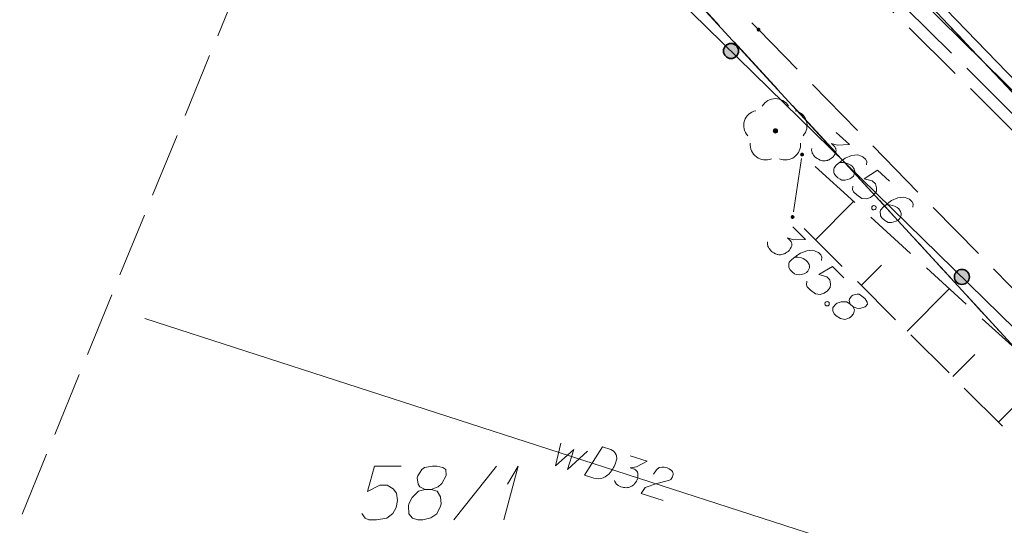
# Model space of a CAD drawing. Header units: metres. Extents: x 5554594 to 5556205, y 5636132 to 5636668.
# Tile 62 of 168: x 5555315 to 5555338, y 5636250 to 5636262. Entities that reach past the tile are written whole.
import ezdxf

# ---------------------------------------------------------------- set-up
doc = ezdxf.new("R2010")
doc.units = ezdxf.units.M
doc.header["$MEASUREMENT"] = 0
doc.header["$XCLIPFRAME"] = 0
for name, pattern in [('03-linia 3 1', [2, 1.5, -0.5]), ('L_0_05', [1.75, 1.25, -0.5]), ('L_0_06', [2, 1.5, -0.5]), ('PRZER1-1', [2, 1, -1]), ('PRZER3-1', [4, 3, -1])]:
    doc.linetypes.add(name, pattern=pattern)
for name, color, linetype, lineweight in [('#digitalizacja', 7, 'Continuous', 18), ('#RASTER', 7, 'Continuous', 18), ('#skartowane', 7, 'Continuous', 18)]:
    doc.layers.add(name, color=color, linetype=linetype, lineweight=lineweight)
for name, color, linetype, lineweight, true_color in [('GESDZI', 18, 'Continuous', 18, 0x0a0909), ('GESDZI_O', 18, 'Continuous', 18, 0x0a0909), ('GESKKL', 96, 'PRZER3-1', 18, 0x008000), ('GESUZY', 96, 'PRZER1-1', 18, 0x008000)]:
    doc.layers.add(name, color=color, linetype=linetype, lineweight=lineweight, true_color=true_color)
picture_1 = doc.add_image_def('image1.tif', size_in_pixel=(18897, 11811))

# ---------------------------------------------------------------- blocks, each defined once
blk = doc.blocks.new('OBOP02_01')
at = {"linetype": 'Continuous', "lineweight": 18}
blk.add_hatch(color=0, dxfattribs=at).paths.add_polyline_path([(0, -0.1, 1), (0, 0.1, 1)])
at = {"color": 0, "linetype": 'Continuous', "lineweight": 18}
blk.add_circle((0, 0), 0.1, dxfattribs=at)
for centre, radius, start, end in [((0, 0.8), 0.7, 29.8459, 150.1541), ((-0.77, 0.25), 0.7, 101.6336, 222.6627), ((0.77, 0.25), 0.7, 317.3373, 78.3664), ((-0.46, -0.64), 0.71, 174.3693, 292.5572), ((0.46, -0.64), 0.71, 247.4428, 5.6307)]:
    blk.add_arc(centre, radius, start, end, dxfattribs=at)
blk = doc.blocks.new('*U180')
at = {"layer": 'GESDZI_O', "color": 96, "linetype": 'ByBlock', "lineweight": 18}
for q in [(5555326.505, 5636250.108), (5555326.594, 5636250.935)]:
    blk.add_line((5555326.84, 5636251.358), q, dxfattribs=at)

msp = doc.modelspace()

# ---------------------------------------------------------------- hatches: boundary and pattern name
at = {"layer": '#skartowane', "linetype": 'Continuous', "lineweight": 18}
h = msp.add_hatch(color=7, dxfattribs=at)
edge = h.paths.add_edge_path()
edge.add_arc((5555332.42, 5636261.49), 0.045, 0, 360)
at = {"layer": '#skartowane', "linetype": 'Continuous', "lineweight": 35}
h = msp.add_hatch(color=7, dxfattribs=at)
edge = h.paths.add_edge_path()
edge.add_arc((5555331.78, 5636260.995), 0.175, 0, 360)
at = {"layer": '#skartowane', "linetype": 'Continuous', "lineweight": 18}
h = msp.add_hatch(color=7, dxfattribs=at)
edge = h.paths.add_edge_path()
edge.add_arc((5555333.43, 5636258.59), 0.045, 0, 360)
h = msp.add_hatch(color=7, dxfattribs=at)
edge = h.paths.add_edge_path()
edge.add_arc((5555333.21, 5636257.14), 0.045, 0, 360)
at = {"layer": '#skartowane', "linetype": 'Continuous', "lineweight": 35}
h = msp.add_hatch(color=7, dxfattribs=at)
edge = h.paths.add_edge_path()
edge.add_arc((5555337.14, 5636255.749), 0.175, 0, 360)

# ---------------------------------------------------------------- linework, layer by layer
at = {"layer": '#digitalizacja', "color": 5, "linetype": 'Continuous', "lineweight": 18}
msp.add_line((5555362.515, 5636240.453), (5555318.172, 5636254.781), dxfattribs=at)
at = {"layer": '#digitalizacja', "color": 1, "linetype": 'Continuous', "lineweight": 18, "flags": 128}
msp.add_lwpolyline([(5555362.178, 5636234.874), (5555359.391, 5636237.572), (5555353.174, 5636244.158), (5555345.899, 5636252.79), (5555338.891, 5636259.771), (5555326.374, 5636272.703), (5555325.116, 5636272.658), (5555315.207, 5636286.612), (5555312.106, 5636283.666), (5555310.614, 5636282.049), (5555309.536, 5636279.754), (5555305.231, 5636281.875)], dxfattribs=at)
at = {"layer": '#digitalizacja', "color": 5, "linetype": 'Continuous', "lineweight": 18, "flags": 128}
for points in [[(5555327.828, 5636251.892), (5555327.708, 5636251.366), (5555328.128, 5636251.745), (5555327.983, 5636251.277), (5555328.45, 5636251.703)], [(5555328.798, 5636251.802), (5555328.989, 5636251.74), (5555329.027, 5636251.722), (5555329.042, 5636251.711), (5555329.067, 5636251.69), (5555329.08, 5636251.674), (5555329.093, 5636251.657), (5555329.112, 5636251.62), (5555329.122, 5636251.592), (5555329.131, 5636251.527), (5555329.092, 5636251.403), (5555329.068, 5636251.349), (5555329.053, 5636251.322), (5555329.038, 5636251.296), (5555329.024, 5636251.27), (5555329.003, 5636251.245), (5555328.981, 5636251.215), (5555328.942, 5636251.172), (5555328.924, 5636251.153), (5555328.859, 5636251.106), (5555328.809, 5636251.085), (5555328.755, 5636251.071), (5555328.697, 5636251.065), (5555328.648, 5636251.068), (5555328.596, 5636251.079), (5555328.377, 5636251.15), (5555328.798, 5636251.802)], [(5555329.439, 5636251.595), (5555329.832, 5636251.468), (5555329.585, 5636251.337), (5555329.442, 5636251.315), (5555329.543, 5636251.282), (5555329.563, 5636251.269), (5555329.573, 5636251.26), (5555329.582, 5636251.251), (5555329.592, 5636251.241), (5555329.609, 5636251.217), (5555329.614, 5636251.197), (5555329.62, 5636251.176), (5555329.62, 5636251.158), (5555329.619, 5636251.115), (5555329.614, 5636251.079), (5555329.608, 5636251.062), (5555329.601, 5636251.04), (5555329.584, 5636251.008), (5555329.572, 5636250.987), (5555329.559, 5636250.967), (5555329.548, 5636250.952), (5555329.538, 5636250.942), (5555329.529, 5636250.933), (5555329.52, 5636250.923), (5555329.503, 5636250.91), (5555329.479, 5636250.893), (5555329.457, 5636250.882), (5555329.442, 5636250.874), (5555329.421, 5636250.868), (5555329.401, 5636250.862), (5555329.375, 5636250.858), (5555329.362, 5636250.856), (5555329.319, 5636250.858), (5555329.283, 5636250.863), (5555329.259, 5636250.865), (5555329.22, 5636250.878), (5555329.176, 5636250.898), (5555329.161, 5636250.909), (5555329.146, 5636250.92), (5555329.131, 5636250.931), (5555329.118, 5636250.948), (5555329.105, 5636250.964), (5555329.084, 5636250.996), (5555329.074, 5636251.024)], [(5555329.984, 5636251.17), (5555330.047, 5636251.268), (5555330.114, 5636251.321), (5555330.173, 5636251.333), (5555330.229, 5636251.333), (5555330.271, 5636251.326), (5555330.299, 5636251.317), (5555330.347, 5636251.295), (5555330.378, 5636251.273), (5555330.393, 5636251.262), (5555330.421, 5636251.234), (5555330.43, 5636251.206), (5555330.434, 5636251.18), (5555330.435, 5636251.161), (5555330.433, 5636251.137), (5555330.424, 5636251.109), (5555330.409, 5636251.083), (5555330.398, 5636251.068), (5555330.38, 5636251.049), (5555330.355, 5636251.032), (5555330.333, 5636251.02), (5555330.057, 5636250.954), (5555329.786, 5636250.862), (5555329.697, 5636250.723), (5555330.209, 5636250.558)]]:
    msp.add_lwpolyline(points, dxfattribs=at)
at = {"layer": '#skartowane', "color": 7, "linetype": 'Continuous', "lineweight": 35}
msp.add_line((5555346.65, 5636251.86), (5555332.41, 5636265.9), dxfattribs=at)
at = {"layer": '#skartowane', "color": 7, "linetype": 'L_0_06', "lineweight": 18, "flags": 128}
msp.add_lwpolyline([(5555319.91, 5636279.38), (5555323.03, 5636275.28), (5555329.28, 5636268.46), (5555334.03, 5636263.4), (5555345.03, 5636252.49), (5555346.54, 5636251.45), (5555345.73, 5636247.93), (5555332.42, 5636261.49), (5555327.2, 5636266.8), (5555317.86, 5636277.41), (5555315.42, 5636280.01), (5555313.35, 5636281.16), (5555310.91, 5636281.48), (5555308.55, 5636280.93), (5555307.33, 5636278.49), (5555300.21, 5636263.98), (5555298.84, 5636260.31), (5555299.74, 5636259.03), (5555298.26, 5636255.27), (5555297.04, 5636255.1), (5555292.88, 5636247), (5555292.08, 5636246.05), (5555288.59, 5636239.37), (5555285.9, 5636234.86), (5555282.53, 5636231.41), (5555279.83, 5636229.99), (5555275.41, 5636228.95), (5555271.53, 5636229.31), (5555268.13, 5636230.4), (5555264.62, 5636232.17), (5555253.07, 5636239.68), (5555243.27, 5636245.93), (5555229.11, 5636254.41), (5555220.5, 5636258.77), (5555213.45, 5636261.65), (5555208.14, 5636263.06), (5555202.51, 5636263.31), (5555198.72, 5636262.51), (5555193.02, 5636260.05), (5555189.79, 5636257.33), (5555186.81, 5636252.47), (5555184.72, 5636245.33), (5555179.71, 5636245.97), (5555181.09, 5636251.46), (5555182.84, 5636255.67), (5555185.21, 5636259.68), (5555188.88, 5636264.05), (5555188.73, 5636266.82), (5555186.51, 5636270.36), (5555177.24, 5636279.14), (5555172.12, 5636284.35), (5555168.67, 5636288.73), (5555165.68, 5636293.64), (5555163.11, 5636298.61), (5555159.69, 5636305.28), (5555154.96, 5636314.88), (5555157.25, 5636316.15), (5555161.87, 5636306.69), (5555165.41, 5636299.79), (5555167.81, 5636295.12), (5555170.82, 5636290.32), (5555174.09, 5636286.04), (5555178.95, 5636281.15), (5555193.27, 5636269.09), (5555198.74, 5636266.34), (5555202.91, 5636266.53), (5555208.67, 5636266.05), (5555214.33, 5636264.32), (5555221.74, 5636261.36), (5555230.37, 5636257.02), (5555244.89, 5636248.46), (5555254.7, 5636242.22), (5555266.71, 5636234.85), (5555271.59, 5636232.9), (5555275.32, 5636232.51), (5555278.58, 5636233.38), (5555282.52, 5636236.11), (5555285.35, 5636239.7), (5555289.44, 5636247.37), (5555294.78, 5636258.52), (5555297.61, 5636265.12), (5555304.52, 5636279.57), (5555309.3, 5636287.58), (5555310.96, 5636291.13)], dxfattribs=at)
at = {"layer": '#skartowane', "color": 7, "linetype": '03-linia 3 1', "lineweight": 18, "flags": 128}
msp.add_lwpolyline([(5555345.03, 5636252.49), (5555345.22, 5636252.71), (5555334.19, 5636263.62), (5555329.47, 5636268.59), (5555323.23, 5636275.49), (5555320.2, 5636279.58)], dxfattribs=at)
at = {"layer": '#skartowane', "color": 7, "linetype": 'Continuous', "lineweight": 35, "flags": 128}
msp.add_lwpolyline([(5555344.05, 5636245.95), (5555345.18, 5636247.88), (5555328.72, 5636263.99)], dxfattribs=at)
at = {"layer": '#skartowane', "color": 7, "linetype": 'Continuous', "lineweight": 18, "flags": 128}
for points in [[(5555334.222, 5636259.1), (5555334.528, 5636258.822), (5555334.248, 5636258.805), (5555334.109, 5636258.844), (5555334.187, 5636258.772), (5555334.201, 5636258.752), (5555334.205, 5636258.74), (5555334.21, 5636258.728), (5555334.215, 5636258.715), (5555334.221, 5636258.686), (5555334.217, 5636258.665), (5555334.214, 5636258.644), (5555334.207, 5636258.627), (5555334.187, 5636258.589), (5555334.168, 5636258.558), (5555334.156, 5636258.545), (5555334.14, 5636258.528), (5555334.112, 5636258.506), (5555334.092, 5636258.492), (5555334.071, 5636258.479), (5555334.055, 5636258.47), (5555334.043, 5636258.465), (5555334.03, 5636258.46), (5555334.018, 5636258.455), (5555333.997, 5636258.45), (5555333.968, 5636258.445), (5555333.943, 5636258.443), (5555333.927, 5636258.443), (5555333.906, 5636258.446), (5555333.885, 5636258.449), (5555333.859, 5636258.456), (5555333.846, 5636258.46), (5555333.808, 5636258.479), (5555333.778, 5636258.499), (5555333.756, 5636258.51), (5555333.726, 5636258.538), (5555333.695, 5636258.574), (5555333.686, 5636258.59), (5555333.677, 5636258.607), (5555333.667, 5636258.623), (5555333.662, 5636258.644), (5555333.657, 5636258.664), (5555333.651, 5636258.702), (5555333.654, 5636258.731)], [(5555334.922, 5636258.351), (5555334.93, 5636258.431), (5555334.903, 5636258.48), (5555334.842, 5636258.535), (5555334.782, 5636258.558), (5555334.748, 5636258.573), (5555334.714, 5636258.58), (5555334.573, 5636258.565), (5555334.43, 5636258.504), (5555334.365, 5636258.459), (5555334.232, 5636258.348), (5555334.172, 5636258.283), (5555334.166, 5636258.241), (5555334.169, 5636258.174), (5555334.174, 5636258.153), (5555334.206, 5636258.1), (5555334.263, 5636258.049), (5555334.314, 5636258.018), (5555334.353, 5636257.998), (5555334.428, 5636257.994), (5555334.535, 5636258.024), (5555334.588, 5636258.055), (5555334.62, 5636258.09), (5555334.65, 5636258.167), (5555334.652, 5636258.205), (5555334.638, 5636258.25), (5555334.597, 5636258.311), (5555334.558, 5636258.347), (5555334.498, 5636258.377), (5555334.456, 5636258.392), (5555334.372, 5636258.405), (5555334.325, 5636258.407), (5555334.3, 5636258.406)], [(5555335.457, 5636257.974), (5555335.182, 5636258.225), (5555334.874, 5636258.027), (5555335.06, 5636257.977), (5555335.134, 5636257.909), (5555335.16, 5636257.814), (5555335.155, 5636257.739), (5555335.096, 5636257.657), (5555335.015, 5636257.594), (5555334.925, 5636257.565), (5555334.82, 5636257.573), (5555334.699, 5636257.651), (5555334.62, 5636257.722), (5555334.597, 5636257.776), (5555334.606, 5636257.856)], [(5555333.741, 5636256.611), (5555334.627, 5636257.499)], [(5555336, 5636257.368), (5555336.008, 5636257.448), (5555335.981, 5636257.497), (5555335.92, 5636257.553), (5555335.86, 5636257.575), (5555335.826, 5636257.59), (5555335.792, 5636257.597), (5555335.651, 5636257.582), (5555335.508, 5636257.521), (5555335.443, 5636257.476), (5555335.31, 5636257.366), (5555335.25, 5636257.3), (5555335.244, 5636257.258), (5555335.247, 5636257.191), (5555335.252, 5636257.171), (5555335.284, 5636257.118), (5555335.34, 5636257.066), (5555335.392, 5636257.035), (5555335.431, 5636257.016), (5555335.506, 5636257.011), (5555335.613, 5636257.041), (5555335.666, 5636257.073), (5555335.698, 5636257.108), (5555335.728, 5636257.184), (5555335.73, 5636257.222), (5555335.716, 5636257.267), (5555335.675, 5636257.328), (5555335.636, 5636257.364), (5555335.576, 5636257.395), (5555335.534, 5636257.409), (5555335.449, 5636257.422), (5555335.403, 5636257.424), (5555335.378, 5636257.423)], [(5555335.12, 5636257.403), (5555335.142, 5636257.383), (5555335.147, 5636257.362), (5555335.144, 5636257.333), (5555335.124, 5636257.311), (5555335.095, 5636257.306), (5555335.074, 5636257.309), (5555335.052, 5636257.329), (5555335.047, 5636257.349), (5555335.05, 5636257.379), (5555335.07, 5636257.401), (5555335.099, 5636257.406), (5555335.12, 5636257.403)], [(5555333.214, 5636256.909), (5555333.507, 5636256.617), (5555333.227, 5636256.612), (5555333.089, 5636256.658), (5555333.164, 5636256.583), (5555333.177, 5636256.562), (5555333.181, 5636256.549), (5555333.185, 5636256.537), (5555333.189, 5636256.524), (5555333.194, 5636256.495), (5555333.19, 5636256.474), (5555333.185, 5636256.453), (5555333.177, 5636256.437), (5555333.156, 5636256.399), (5555333.135, 5636256.37), (5555333.123, 5636256.357), (5555333.106, 5636256.341), (5555333.077, 5636256.32), (5555333.056, 5636256.307), (5555333.035, 5636256.294), (5555333.019, 5636256.286), (5555333.006, 5636256.282), (5555332.994, 5636256.278), (5555332.981, 5636256.274), (5555332.96, 5636256.269), (5555332.931, 5636256.265), (5555332.906, 5636256.265), (5555332.889, 5636256.265), (5555332.868, 5636256.269), (5555332.848, 5636256.273), (5555332.822, 5636256.282), (5555332.81, 5636256.286), (5555332.772, 5636256.307), (5555332.743, 5636256.327), (5555332.722, 5636256.34), (5555332.693, 5636256.369), (5555332.664, 5636256.407), (5555332.655, 5636256.423), (5555332.647, 5636256.44), (5555332.638, 5636256.457), (5555332.634, 5636256.477), (5555332.63, 5636256.498), (5555332.626, 5636256.536), (5555332.63, 5636256.565)], [(5555333.879, 5636256.129), (5555333.891, 5636256.208), (5555333.866, 5636256.258), (5555333.808, 5636256.317), (5555333.749, 5636256.342), (5555333.716, 5636256.358), (5555333.682, 5636256.367), (5555333.54, 5636256.358), (5555333.394, 5636256.303), (5555333.328, 5636256.262), (5555333.19, 5636256.157), (5555333.128, 5636256.094), (5555333.119, 5636256.052), (5555333.119, 5636255.986), (5555333.124, 5636255.965), (5555333.153, 5636255.91), (5555333.207, 5636255.856), (5555333.257, 5636255.823), (5555333.295, 5636255.802), (5555333.37, 5636255.794), (5555333.479, 5636255.819), (5555333.533, 5636255.849), (5555333.566, 5636255.882), (5555333.6, 5636255.957), (5555333.604, 5636255.995), (5555333.591, 5636256.041), (5555333.553, 5636256.103), (5555333.516, 5636256.141), (5555333.457, 5636256.174), (5555333.416, 5636256.191), (5555333.332, 5636256.207), (5555333.286, 5636256.211), (5555333.261, 5636256.211)], [(5555334.398, 5636255.729), (5555334.134, 5636255.992), (5555333.817, 5636255.807), (5555334.001, 5636255.749), (5555334.072, 5636255.678), (5555334.093, 5636255.582), (5555334.085, 5636255.507), (5555334.022, 5636255.428), (5555333.939, 5636255.369), (5555333.847, 5636255.344), (5555333.743, 5636255.356), (5555333.626, 5636255.439), (5555333.55, 5636255.515), (5555333.529, 5636255.569), (5555333.542, 5636255.648)], [(5555334.804, 5636255.552), (5555335.27, 5636256.02)], [(5555335.866, 5636254.493), (5555336.846, 5636255.476)], [(5555334.035, 5636255.173), (5555334.056, 5636255.152), (5555334.06, 5636255.131), (5555334.056, 5636255.102), (5555334.035, 5636255.081), (5555334.006, 5636255.077), (5555333.985, 5636255.081), (5555333.964, 5636255.102), (5555333.96, 5636255.123), (5555333.964, 5636255.152), (5555333.985, 5636255.173), (5555334.014, 5636255.177), (5555334.035, 5636255.173)], [(5555334.549, 5636255.12), (5555334.607, 5636255.061), (5555334.628, 5636255.049), (5555334.699, 5636255.02), (5555334.77, 5636255.015), (5555334.891, 5636255.053), (5555334.946, 5636255.116), (5555334.937, 5636255.166), (5555334.891, 5636255.237), (5555334.849, 5636255.279), (5555334.757, 5636255.345), (5555334.711, 5636255.35), (5555334.607, 5636255.328), (5555334.582, 5636255.312), (5555334.528, 5636255.241), (5555334.52, 5636255.199), (5555334.549, 5636255.12), (5555334.465, 5636255.17), (5555334.34, 5636255.169), (5555334.244, 5636255.14), (5555334.219, 5636255.123), (5555334.144, 5636255.039), (5555334.14, 5636254.96), (5555334.173, 5636254.893), (5555334.224, 5636254.843), (5555334.324, 5636254.785), (5555334.42, 5636254.764), (5555334.533, 5636254.802), (5555334.562, 5636254.823), (5555334.624, 5636254.894), (5555334.649, 5636254.986), (5555334.607, 5636255.061)], [(5555336.929, 5636253.434), (5555337.442, 5636253.949)], [(5555337.991, 5636252.375), (5555339.066, 5636253.453)]]:
    msp.add_lwpolyline(points, dxfattribs=at)
at = {"layer": '#skartowane', "color": 7, "linetype": 'L_0_05', "lineweight": 18, "flags": 128}
msp.add_lwpolyline([(5555342.81, 5636245.29), (5555342.11, 5636248.27), (5555333.21, 5636257.14), (5555333.43, 5636258.59), (5555345.18, 5636247.88), (5555344.05, 5636245.95), (5555342.81, 5636245.29)], close=True, dxfattribs=at)
at = {"layer": '#skartowane', "color": 7, "linetype": 'Continuous', "lineweight": 35}
for centre in [(5555331.78, 5636260.995), (5555337.14, 5636255.749)]:
    msp.add_circle(centre, 0.175, dxfattribs=at)
at = {"layer": '#skartowane', "color": 96}
msp.add_point((5555332.81, 5636259.14), dxfattribs=at)
at = {"layer": 'GESDZI', "color": 96, "linetype": 'Continuous', "lineweight": 18, "flags": 128}
for points in [[(5555327.28, 5636313.21), (5555358.339, 5636293.784), (5555356.45, 5636289.299), (5555350.511, 5636266.746), (5555346.919, 5636250.929), (5555335.48, 5636263.034), (5555326.161, 5636272.546), (5555316.27, 5636290.41), (5555321.55, 5636300.85), (5555327.28, 5636313.21)], [(5555313.36, 5636286.16), (5555316.27, 5636290.41), (5555326.161, 5636272.546), (5555335.48, 5636263.034), (5555346.919, 5636250.929), (5555345.595, 5636246.667), (5555338.272, 5636254.204), (5555330.681, 5636262.484), (5555323.464, 5636270.143), (5555313.36, 5636286.16)], [(5555280.777, 5636227.568), (5555285.05, 5636232.31), (5555289.79, 5636240.47), (5555302.66, 5636268.89), (5555307.64, 5636279.94), (5555313.36, 5636286.16), (5555323.464, 5636270.143), (5555330.681, 5636262.484), (5555338.272, 5636254.204), (5555345.595, 5636246.667), (5555341.244, 5636240.506), (5555336.038, 5636234.966), (5555332.099, 5636232.226), (5555322.941, 5636229.367), (5555314.027, 5636226.763), (5555306.629, 5636221.293), (5555300.802, 5636216.239), (5555298.924, 5636211.274), (5555285.045, 5636223.354), (5555280.777, 5636227.568)]]:
    msp.add_lwpolyline(points, close=True, dxfattribs=at)
at = {"layer": 'GESDZI_O', "color": 96, "linetype": 'Continuous', "lineweight": 18}
msp.add_line((5555325.344, 5636250.108), (5555326.338, 5636251.358), dxfattribs=at)
at = {"layer": 'GESDZI_O', "color": 96, "linetype": 'Continuous', "lineweight": 18, "flags": 128}
for points in [[(5555324.123, 5636251.358), (5555323.503, 5636251.358), (5555323.346, 5636250.768), (5555323.631, 5636250.915), (5555323.799, 5636250.915), (5555323.936, 5636250.827), (5555324.015, 5636250.728), (5555324.035, 5636250.561), (5555324.005, 5636250.394), (5555323.927, 5636250.256), (5555323.789, 5636250.147), (5555323.553, 5636250.108), (5555323.375, 5636250.108), (5555323.287, 5636250.147), (5555323.208, 5636250.256)], [(5555324.684, 5636250.817), (5555324.822, 5636250.817), (5555324.861, 5636250.827), (5555324.98, 5636250.876), (5555325.068, 5636250.954), (5555325.167, 5636251.142), (5555325.157, 5636251.279), (5555325.088, 5636251.328), (5555324.95, 5636251.358), (5555324.852, 5636251.358), (5555324.665, 5636251.328), (5555324.606, 5636251.279), (5555324.507, 5636251.132), (5555324.497, 5636251.082), (5555324.517, 5636250.935), (5555324.556, 5636250.876), (5555324.684, 5636250.817), (5555324.527, 5636250.777), (5555324.379, 5636250.63), (5555324.301, 5636250.482), (5555324.291, 5636250.433), (5555324.301, 5636250.246), (5555324.389, 5636250.147), (5555324.507, 5636250.108), (5555324.625, 5636250.108), (5555324.812, 5636250.157), (5555324.95, 5636250.246), (5555325.039, 5636250.423), (5555325.049, 5636250.482), (5555325.039, 5636250.64), (5555324.96, 5636250.777), (5555324.822, 5636250.817)]]:
    msp.add_lwpolyline(points, dxfattribs=at)
at = {"layer": 'GESKKL', "color": 96, "linetype": 'PRZER3-1', "lineweight": 18, "ltscale": 0.5, "true_color": 0x008000}
msp.add_lwpolyline([(5555345.595, 5636246.667), (5555338.272, 5636254.204), (5555330.681, 5636262.484), (5555323.464, 5636270.143), (5555308.747, 5636234.156), (5555289.79, 5636240.47), (5555285.05, 5636232.31), (5555280.777, 5636227.568), (5555285.045, 5636223.354), (5555298.924, 5636211.274), (5555300.802, 5636216.239), (5555306.629, 5636221.293), (5555314.027, 5636226.763), (5555322.941, 5636229.367), (5555332.099, 5636232.226), (5555336.038, 5636234.966), (5555341.244, 5636240.506), (5555345.595, 5636246.667)], close=True, dxfattribs=at)
at = {"layer": 'GESUZY', "color": 96, "linetype": 'PRZER1-1', "lineweight": 18, "ltscale": 0.5, "true_color": 0x008000}
for points in [[(5555327.28, 5636313.21), (5555321.55, 5636300.85), (5555316.27, 5636290.41), (5555326.161, 5636272.546), (5555335.48, 5636263.034), (5555346.919, 5636250.929), (5555350.511, 5636266.746), (5555356.45, 5636289.299), (5555358.339, 5636293.784), (5555327.28, 5636313.21)], [(5555316.27, 5636290.41), (5555326.161, 5636272.546), (5555335.48, 5636263.034), (5555346.919, 5636250.929), (5555345.595, 5636246.667), (5555338.272, 5636254.204), (5555330.681, 5636262.484), (5555323.464, 5636270.143), (5555313.36, 5636286.16), (5555316.27, 5636290.41)]]:
    msp.add_lwpolyline(points, close=True, dxfattribs=at)
msp.add_lwpolyline([(5555308.747, 5636234.156), (5555289.79, 5636240.47), (5555285.05, 5636232.31), (5555280.777, 5636227.568), (5555285.045, 5636223.354), (5555298.924, 5636211.274), (5555300.802, 5636216.239), (5555306.629, 5636221.293), (5555314.027, 5636226.763), (5555322.941, 5636229.367), (5555332.099, 5636232.226), (5555336.038, 5636234.966), (5555341.244, 5636240.506), (5555345.595, 5636246.667), (5555338.272, 5636254.204), (5555330.681, 5636262.484), (5555323.464, 5636270.143)], dxfattribs=at)

# ---------------------------------------------------------------- block references
at = {"layer": '#skartowane', "color": 96, "linetype": 'Continuous', "xscale": 0.5, "yscale": 0.5, "zscale": 0.5}
msp.add_blockref('OBOP02_01', (5555332.81, 5636259.14), dxfattribs=at)
at = {"layer": 'GESDZI_O', "color": 96, "linetype": 'Continuous', "lineweight": 18}
msp.add_blockref('*U180', (0, 0), dxfattribs=at)

# ---------------------------------------------------------------- pictures from other files: only their frames are drawn
at = {"layer": '#RASTER', "color": 252, "linetype": 'Continuous', "lineweight": 18}
image = msp.add_image(picture_1, insert=(5554593.51, 5636131.7), size_in_units=(811.166, 518.086), dxfattribs=at)
image.set_boundary_path([(-0.5, -0.5), (-0.5, 11810.5), (18896.5, 11810.5), (18896.5, -0.5), (-0.5, -0.5)])
image.dxf.flags = 15

doc.saveas('drawing.dxf')
